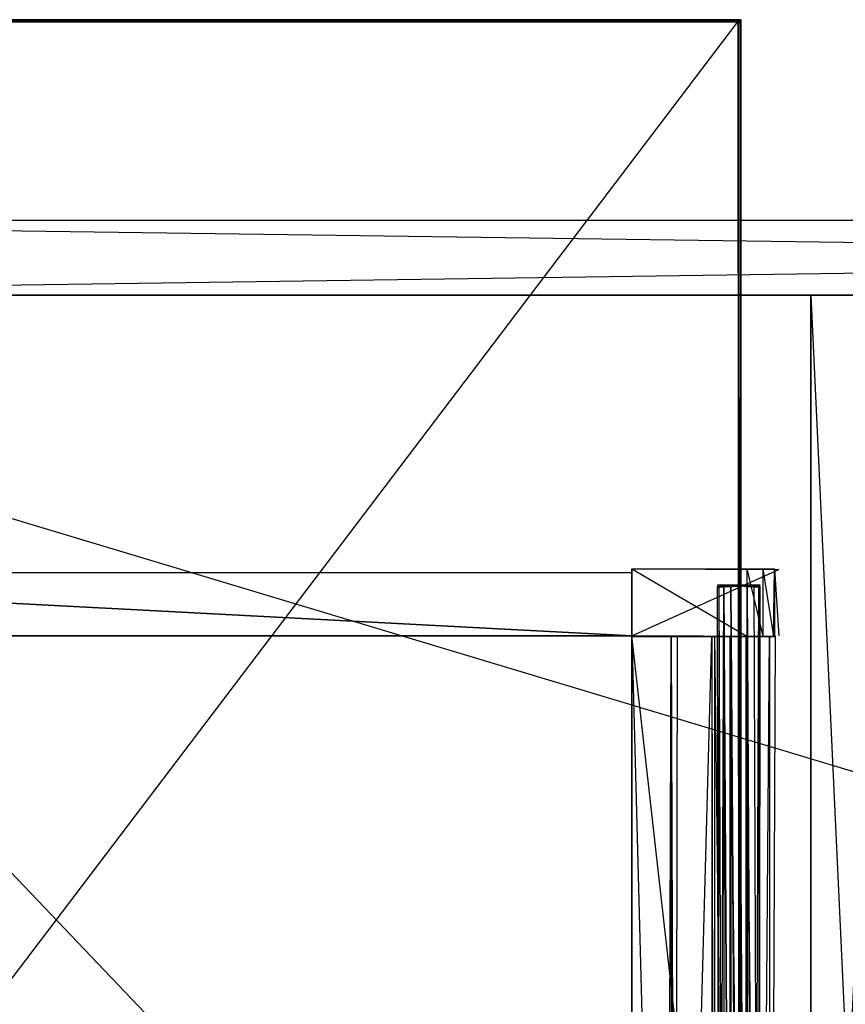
# Model space of a CAD drawing. Extents: x 0 to 1.4, y -0.5 to 0.
# Tile 10 of 32: x 0.21 to 0.42, y -0.25 to 0. Entities that reach past the tile are written whole.
import ezdxf

# ---------------------------------------------------------------- set-up
doc = ezdxf.new("R2010")
doc.units = 0
for name, color, linetype in [('L0_DRAWERBOX_LEGATO_REL_7_X_139', 7, 'CONTINUOUS'), ('L27_PLATTE_LEGATO_0_N_B21800___', 7, 'CONTINUOUS'), ('L29_KORPUS_LEGATO_MS_X_190__Y_4', 7, 'CONTINUOUS'), ('L2_DRAWERBOX_LEGATO_REL_5_X_365', 7, 'CONTINUOUS'), ('L31_KORPUS_LEGATO_BO_X_13620__Y', 7, 'CONTINUOUS'), ('L32_KORPUS_LEGATO_RWT_X_13620__', 7, 'CONTINUOUS'), ('L4_DRAWERBOX_LEGATO_REL_3_X_304', 7, 'CONTINUOUS'), ('L5_DRAWERBOX_LEGATO_REL_2_X_304', 7, 'CONTINUOUS'), ('L7_DRAWERBOX_LEGATO_REL_0_X_373', 7, 'CONTINUOUS')]:
    doc.layers.add(name, color=color, linetype=linetype)

msp = doc.modelspace()

# ---------------------------------------------------------------- linework, layer by layer
at = {"layer": 'L0_DRAWERBOX_LEGATO_REL_7_X_139', "color": 8}
for points, invisible_edges in [([(0.386831, -0.143593, 0.1666), (0.387243, -0.143967, 0.164526), (0.386831, -0.143967, 0.1666), (0.386831, -0.143593, 0.1666)], 13), ([(0.387243, -0.143967, 0.164526), (0.386831, -0.143593, 0.1666), (0.387243, -0.143593, 0.164526), (0.387243, -0.143967, 0.164526)], 14), ([(0.387243, -0.143593, 0.168674), (0.386831, -0.143967, 0.1666), (0.387243, -0.143967, 0.168674), (0.387243, -0.143593, 0.168674)], 13), ([(0.386831, -0.143967, 0.1666), (0.387243, -0.143593, 0.168674), (0.386831, -0.143593, 0.1666), (0.386831, -0.143967, 0.1666)], 14), ([(0.387243, -0.143593, 0.168674), (0.388013, -0.143593, 0.1666), (0.386831, -0.143593, 0.1666), (0.387243, -0.143593, 0.168674)], 13), ([(0.386831, -0.143593, 0.1666), (0.388335, -0.143593, 0.164979), (0.387243, -0.143593, 0.164526), (0.386831, -0.143593, 0.1666)], 13), ([(0.388335, -0.143593, 0.164979), (0.386831, -0.143593, 0.1666), (0.388013, -0.143593, 0.1666), (0.388335, -0.143593, 0.164979)], 14), ([(0.386831, -0.143967, 0.1666), (0.387243, -0.453929, 0.164526), (0.386831, -0.453929, 0.1666), (0.386831, -0.143967, 0.1666)], 13), ([(0.387243, -0.453929, 0.164526), (0.386831, -0.143967, 0.1666), (0.387243, -0.143967, 0.164526), (0.387243, -0.453929, 0.164526)], 14), ([(0.387243, -0.143967, 0.168674), (0.386831, -0.453929, 0.1666), (0.387243, -0.453929, 0.168674), (0.387243, -0.143967, 0.168674)], 13), ([(0.386831, -0.453929, 0.1666), (0.387243, -0.143967, 0.168674), (0.386831, -0.143967, 0.1666), (0.386831, -0.453929, 0.1666)], 14), ([(0.387243, -0.143593, 0.164526), (0.388418, -0.143967, 0.162768), (0.387243, -0.143967, 0.164526), (0.387243, -0.143593, 0.164526)], 13), ([(0.388418, -0.143967, 0.162768), (0.387243, -0.143593, 0.164526), (0.388418, -0.143593, 0.162768), (0.388418, -0.143967, 0.162768)], 14), ([(0.388418, -0.143593, 0.170432), (0.387243, -0.143967, 0.168674), (0.388418, -0.143967, 0.170432), (0.388418, -0.143593, 0.170432)], 13), ([(0.387243, -0.143967, 0.168674), (0.388418, -0.143593, 0.170432), (0.387243, -0.143593, 0.168674), (0.387243, -0.143967, 0.168674)], 14), ([(0.387243, -0.143593, 0.168674), (0.389254, -0.143593, 0.169596), (0.388335, -0.143593, 0.168221), (0.387243, -0.143593, 0.168674)], 13), ([(0.389254, -0.143593, 0.169596), (0.387243, -0.143593, 0.168674), (0.388418, -0.143593, 0.170432), (0.389254, -0.143593, 0.169596)], 14), ([(0.388013, -0.143593, 0.1666), (0.387243, -0.143593, 0.168674), (0.388335, -0.143593, 0.168221), (0.388013, -0.143593, 0.1666)], 14), ([(0.387243, -0.143593, 0.164526), (0.389254, -0.143593, 0.163604), (0.388418, -0.143593, 0.162768), (0.387243, -0.143593, 0.164526)], 13), ([(0.389254, -0.143593, 0.163604), (0.387243, -0.143593, 0.164526), (0.388335, -0.143593, 0.164979), (0.389254, -0.143593, 0.163604)], 14), ([(0.387243, -0.143967, 0.164526), (0.388418, -0.453929, 0.162768), (0.387243, -0.453929, 0.164526), (0.387243, -0.143967, 0.164526)], 13), ([(0.388418, -0.453929, 0.162768), (0.387243, -0.143967, 0.164526), (0.388418, -0.143967, 0.162768), (0.388418, -0.453929, 0.162768)], 14), ([(0.388418, -0.143967, 0.170432), (0.387243, -0.453929, 0.168674), (0.388418, -0.453929, 0.170432), (0.388418, -0.143967, 0.170432)], 13), ([(0.387243, -0.453929, 0.168674), (0.388418, -0.143967, 0.170432), (0.387243, -0.143967, 0.168674), (0.387243, -0.453929, 0.168674)], 14), ([(0.396164, -0.143593, 0.164979), (0.388335, -0.143593, 0.164979), (0.388013, -0.143593, 0.1666), (0.396164, -0.143593, 0.164979)], 10), ([(0.396164, -0.143593, 0.164979), (0.388013, -0.143593, 0.1666), (0.396487, -0.143593, 0.1666), (0.396164, -0.143593, 0.164979)], 13), ([(0.396487, -0.143593, 0.1666), (0.388013, -0.143593, 0.1666), (0.396164, -0.143593, 0.168221), (0.396487, -0.143593, 0.1666)], 10), ([(0.396164, -0.143593, 0.168221), (0.388013, -0.143593, 0.1666), (0.388335, -0.143593, 0.168221), (0.396164, -0.143593, 0.168221)], 13), ([(0.396164, -0.143593, 0.164979), (0.389254, -0.143593, 0.163604), (0.388335, -0.143593, 0.164979), (0.396164, -0.143593, 0.164979)], 13), ([(0.396164, -0.143593, 0.168221), (0.388335, -0.143593, 0.168221), (0.395246, -0.143593, 0.169596), (0.396164, -0.143593, 0.168221)], 14), ([(0.395246, -0.143593, 0.169596), (0.388335, -0.143593, 0.168221), (0.389254, -0.143593, 0.169596), (0.395246, -0.143593, 0.169596)], 15), ([(0.388418, -0.143593, 0.162768), (0.390176, -0.143967, 0.161593), (0.388418, -0.143967, 0.162768), (0.388418, -0.143593, 0.162768)], 13), ([(0.390176, -0.143967, 0.161593), (0.388418, -0.143593, 0.162768), (0.390176, -0.143593, 0.161593), (0.390176, -0.143967, 0.161593)], 14), ([(0.388418, -0.143593, 0.170432), (0.390628, -0.143593, 0.170514), (0.389254, -0.143593, 0.169596), (0.388418, -0.143593, 0.170432)], 13), ([(0.390628, -0.143593, 0.170514), (0.388418, -0.143593, 0.170432), (0.390176, -0.143593, 0.171607), (0.390628, -0.143593, 0.170514)], 14), ([(0.388418, -0.143593, 0.162768), (0.390628, -0.143593, 0.162686), (0.390176, -0.143593, 0.161593), (0.388418, -0.143593, 0.162768)], 13), ([(0.390628, -0.143593, 0.162686), (0.388418, -0.143593, 0.162768), (0.389254, -0.143593, 0.163604), (0.390628, -0.143593, 0.162686)], 14), ([(0.390176, -0.143967, 0.171607), (0.388418, -0.143593, 0.170432), (0.388418, -0.143967, 0.170432), (0.390176, -0.143967, 0.171607)], 13), ([(0.388418, -0.143593, 0.170432), (0.390176, -0.143967, 0.171607), (0.390176, -0.143593, 0.171607), (0.388418, -0.143593, 0.170432)], 14), ([(0.388418, -0.143967, 0.162768), (0.390176, -0.453929, 0.161593), (0.388418, -0.453929, 0.162768), (0.388418, -0.143967, 0.162768)], 13), ([(0.390176, -0.453929, 0.161593), (0.388418, -0.143967, 0.162768), (0.390176, -0.143967, 0.161593), (0.390176, -0.453929, 0.161593)], 14), ([(0.390176, -0.453929, 0.171607), (0.388418, -0.143967, 0.170432), (0.388418, -0.453929, 0.170432), (0.390176, -0.453929, 0.171607)], 13), ([(0.388418, -0.143967, 0.170432), (0.390176, -0.453929, 0.171607), (0.390176, -0.143967, 0.171607), (0.388418, -0.143967, 0.170432)], 14), ([(0.395246, -0.143593, 0.163604), (0.390628, -0.143593, 0.162686), (0.389254, -0.143593, 0.163604), (0.395246, -0.143593, 0.163604)], 13), ([(0.395246, -0.143593, 0.163604), (0.389254, -0.143593, 0.163604), (0.396164, -0.143593, 0.164979), (0.395246, -0.143593, 0.163604)], 10), ([(0.395246, -0.143593, 0.169596), (0.389254, -0.143593, 0.169596), (0.393871, -0.143593, 0.170514), (0.395246, -0.143593, 0.169596)], 15), ([(0.393871, -0.143593, 0.170514), (0.389254, -0.143593, 0.169596), (0.390628, -0.143593, 0.170514), (0.393871, -0.143593, 0.170514)], 14), ([(0.39225, -0.143593, 0.161181), (0.390176, -0.143967, 0.161593), (0.390176, -0.143593, 0.161593), (0.39225, -0.143593, 0.161181)], 13), ([(0.390176, -0.143967, 0.161593), (0.39225, -0.143593, 0.161181), (0.39225, -0.143967, 0.161181), (0.390176, -0.143967, 0.161593)], 14), ([(0.39225, -0.143967, 0.172019), (0.390176, -0.143593, 0.171607), (0.390176, -0.143967, 0.171607), (0.39225, -0.143967, 0.172019)], 13), ([(0.390176, -0.143593, 0.171607), (0.39225, -0.143967, 0.172019), (0.39225, -0.143593, 0.172019), (0.390176, -0.143593, 0.171607)], 14), ([(0.390176, -0.143593, 0.171607), (0.39225, -0.143593, 0.170837), (0.390628, -0.143593, 0.170514), (0.390176, -0.143593, 0.171607)], 13), ([(0.39225, -0.143593, 0.170837), (0.390176, -0.143593, 0.171607), (0.39225, -0.143593, 0.172019), (0.39225, -0.143593, 0.170837)], 14), ([(0.390176, -0.143593, 0.161593), (0.39225, -0.143593, 0.162363), (0.39225, -0.143593, 0.161181), (0.390176, -0.143593, 0.161593)], 13), ([(0.39225, -0.143593, 0.162363), (0.390176, -0.143593, 0.161593), (0.390628, -0.143593, 0.162686), (0.39225, -0.143593, 0.162363)], 14), ([(0.390176, -0.143967, 0.161593), (0.39225, -0.453929, 0.161181), (0.390176, -0.453929, 0.161593), (0.390176, -0.143967, 0.161593)], 13), ([(0.39225, -0.453929, 0.161181), (0.390176, -0.143967, 0.161593), (0.39225, -0.143967, 0.161181), (0.39225, -0.453929, 0.161181)], 14), ([(0.39225, -0.453929, 0.172019), (0.390176, -0.143967, 0.171607), (0.390176, -0.453929, 0.171607), (0.39225, -0.453929, 0.172019)], 13), ([(0.390176, -0.143967, 0.171607), (0.39225, -0.453929, 0.172019), (0.39225, -0.143967, 0.172019), (0.390176, -0.143967, 0.171607)], 14), ([(0.390628, -0.143593, 0.162686), (0.393871, -0.143593, 0.162686), (0.39225, -0.143593, 0.162363), (0.390628, -0.143593, 0.162686)], 13), ([(0.393871, -0.143593, 0.162686), (0.390628, -0.143593, 0.162686), (0.395246, -0.143593, 0.163604), (0.393871, -0.143593, 0.162686)], 10), ([(0.393871, -0.143593, 0.170514), (0.390628, -0.143593, 0.170514), (0.39225, -0.143593, 0.170837), (0.393871, -0.143593, 0.170514)], 13), ([(0.394324, -0.143967, 0.171607), (0.39225, -0.143593, 0.172019), (0.39225, -0.143967, 0.172019), (0.394324, -0.143967, 0.171607)], 13), ([(0.39225, -0.143593, 0.172019), (0.394324, -0.143967, 0.171607), (0.394324, -0.143593, 0.171607), (0.39225, -0.143593, 0.172019)], 14), ([(0.394324, -0.143593, 0.161593), (0.39225, -0.143967, 0.161181), (0.39225, -0.143593, 0.161181), (0.394324, -0.143593, 0.161593)], 13), ([(0.39225, -0.143967, 0.161181), (0.394324, -0.143593, 0.161593), (0.394324, -0.143967, 0.161593), (0.39225, -0.143967, 0.161181)], 14), ([(0.39225, -0.143593, 0.162363), (0.394324, -0.143593, 0.161593), (0.39225, -0.143593, 0.161181), (0.39225, -0.143593, 0.162363)], 13), ([(0.394324, -0.143593, 0.161593), (0.39225, -0.143593, 0.162363), (0.393871, -0.143593, 0.162686), (0.394324, -0.143593, 0.161593)], 14), ([(0.39225, -0.143593, 0.170837), (0.394324, -0.143593, 0.171607), (0.393871, -0.143593, 0.170514), (0.39225, -0.143593, 0.170837)], 13), ([(0.394324, -0.143593, 0.171607), (0.39225, -0.143593, 0.170837), (0.39225, -0.143593, 0.172019), (0.394324, -0.143593, 0.171607)], 14), ([(0.394324, -0.453929, 0.171607), (0.39225, -0.143967, 0.172019), (0.39225, -0.453929, 0.172019), (0.394324, -0.453929, 0.171607)], 13), ([(0.39225, -0.143967, 0.172019), (0.394324, -0.453929, 0.171607), (0.394324, -0.143967, 0.171607), (0.39225, -0.143967, 0.172019)], 14), ([(0.39225, -0.143967, 0.161181), (0.394324, -0.453929, 0.161593), (0.39225, -0.453929, 0.161181), (0.39225, -0.143967, 0.161181)], 13), ([(0.394324, -0.453929, 0.161593), (0.39225, -0.143967, 0.161181), (0.394324, -0.143967, 0.161593), (0.394324, -0.453929, 0.161593)], 14), ([(0.393871, -0.143593, 0.162686), (0.396082, -0.143593, 0.162768), (0.394324, -0.143593, 0.161593), (0.393871, -0.143593, 0.162686)], 13), ([(0.396082, -0.143593, 0.162768), (0.393871, -0.143593, 0.162686), (0.395246, -0.143593, 0.163604), (0.396082, -0.143593, 0.162768)], 14), ([(0.393871, -0.143593, 0.170514), (0.396082, -0.143593, 0.170432), (0.395246, -0.143593, 0.169596), (0.393871, -0.143593, 0.170514)], 13), ([(0.396082, -0.143593, 0.170432), (0.393871, -0.143593, 0.170514), (0.394324, -0.143593, 0.171607), (0.396082, -0.143593, 0.170432)], 14), ([(0.396082, -0.143967, 0.170432), (0.394324, -0.143593, 0.171607), (0.394324, -0.143967, 0.171607), (0.396082, -0.143967, 0.170432)], 13), ([(0.394324, -0.143593, 0.171607), (0.396082, -0.143967, 0.170432), (0.396082, -0.143593, 0.170432), (0.394324, -0.143593, 0.171607)], 14), ([(0.394324, -0.143593, 0.161593), (0.396082, -0.143967, 0.162768), (0.394324, -0.143967, 0.161593), (0.394324, -0.143593, 0.161593)], 13), ([(0.396082, -0.143967, 0.162768), (0.394324, -0.143593, 0.161593), (0.396082, -0.143593, 0.162768), (0.396082, -0.143967, 0.162768)], 14), ([(0.396082, -0.453929, 0.170432), (0.394324, -0.143967, 0.171607), (0.394324, -0.453929, 0.171607), (0.396082, -0.453929, 0.170432)], 13), ([(0.394324, -0.143967, 0.171607), (0.396082, -0.453929, 0.170432), (0.396082, -0.143967, 0.170432), (0.394324, -0.143967, 0.171607)], 14), ([(0.394324, -0.143967, 0.161593), (0.396082, -0.453929, 0.162768), (0.394324, -0.453929, 0.161593), (0.394324, -0.143967, 0.161593)], 13), ([(0.396082, -0.453929, 0.162768), (0.394324, -0.143967, 0.161593), (0.396082, -0.143967, 0.162768), (0.396082, -0.453929, 0.162768)], 14), ([(0.395246, -0.143593, 0.163604), (0.397257, -0.143593, 0.164526), (0.396082, -0.143593, 0.162768), (0.395246, -0.143593, 0.163604)], 13), ([(0.397257, -0.143593, 0.164526), (0.395246, -0.143593, 0.163604), (0.396164, -0.143593, 0.164979), (0.397257, -0.143593, 0.164526)], 14), ([(0.395246, -0.143593, 0.169596), (0.397257, -0.143593, 0.168674), (0.396164, -0.143593, 0.168221), (0.395246, -0.143593, 0.169596)], 13), ([(0.397257, -0.143593, 0.168674), (0.395246, -0.143593, 0.169596), (0.396082, -0.143593, 0.170432), (0.397257, -0.143593, 0.168674)], 14), ([(0.397257, -0.143593, 0.168674), (0.396082, -0.143967, 0.170432), (0.397257, -0.143967, 0.168674), (0.397257, -0.143593, 0.168674)], 13), ([(0.396082, -0.143967, 0.170432), (0.397257, -0.143593, 0.168674), (0.396082, -0.143593, 0.170432), (0.396082, -0.143967, 0.170432)], 14), ([(0.396082, -0.143593, 0.162768), (0.397257, -0.143967, 0.164526), (0.396082, -0.143967, 0.162768), (0.396082, -0.143593, 0.162768)], 13), ([(0.397257, -0.143967, 0.164526), (0.396082, -0.143593, 0.162768), (0.397257, -0.143593, 0.164526), (0.397257, -0.143967, 0.164526)], 14), ([(0.397257, -0.143967, 0.168674), (0.396082, -0.453929, 0.170432), (0.397257, -0.453929, 0.168674), (0.397257, -0.143967, 0.168674)], 13), ([(0.396082, -0.453929, 0.170432), (0.397257, -0.143967, 0.168674), (0.396082, -0.143967, 0.170432), (0.396082, -0.453929, 0.170432)], 14), ([(0.396082, -0.143967, 0.162768), (0.397257, -0.453929, 0.164526), (0.396082, -0.453929, 0.162768), (0.396082, -0.143967, 0.162768)], 13), ([(0.397257, -0.453929, 0.164526), (0.396082, -0.143967, 0.162768), (0.397257, -0.143967, 0.164526), (0.397257, -0.453929, 0.164526)], 14), ([(0.396164, -0.143593, 0.164979), (0.397669, -0.143593, 0.1666), (0.397257, -0.143593, 0.164526), (0.396164, -0.143593, 0.164979)], 13), ([(0.397669, -0.143593, 0.1666), (0.396164, -0.143593, 0.164979), (0.396487, -0.143593, 0.1666), (0.397669, -0.143593, 0.1666)], 14), ([(0.396164, -0.143593, 0.168221), (0.397669, -0.143593, 0.1666), (0.396487, -0.143593, 0.1666), (0.396164, -0.143593, 0.168221)], 13), ([(0.397669, -0.143593, 0.1666), (0.396164, -0.143593, 0.168221), (0.397257, -0.143593, 0.168674), (0.397669, -0.143593, 0.1666)], 14), ([(0.397669, -0.143593, 0.1666), (0.397257, -0.143967, 0.168674), (0.397669, -0.143967, 0.1666), (0.397669, -0.143593, 0.1666)], 13), ([(0.397257, -0.143967, 0.168674), (0.397669, -0.143593, 0.1666), (0.397257, -0.143593, 0.168674), (0.397257, -0.143967, 0.168674)], 14), ([(0.397257, -0.143593, 0.164526), (0.397669, -0.143967, 0.1666), (0.397257, -0.143967, 0.164526), (0.397257, -0.143593, 0.164526)], 13), ([(0.397669, -0.143967, 0.1666), (0.397257, -0.143593, 0.164526), (0.397669, -0.143593, 0.1666), (0.397669, -0.143967, 0.1666)], 14), ([(0.397669, -0.143967, 0.1666), (0.397257, -0.453929, 0.168674), (0.397669, -0.453929, 0.1666), (0.397669, -0.143967, 0.1666)], 13), ([(0.397257, -0.453929, 0.168674), (0.397669, -0.143967, 0.1666), (0.397257, -0.143967, 0.168674), (0.397257, -0.453929, 0.168674)], 14), ([(0.397257, -0.143967, 0.164526), (0.397669, -0.453929, 0.1666), (0.397257, -0.453929, 0.164526), (0.397257, -0.143967, 0.164526)], 13), ([(0.397669, -0.453929, 0.1666), (0.397257, -0.143967, 0.164526), (0.397669, -0.143967, 0.1666), (0.397669, -0.453929, 0.1666)], 14)]:
    msp.add_3dface(points, dxfattribs=dict(at, invisible_edges=invisible_edges))
at = {"layer": 'L27_PLATTE_LEGATO_0_N_B21800___', "color": 8}
for points, invisible_edges in [([(0.000838, -0.000011, 0.379321), (0.39234, 0, 0.373596), (0.000838, -0.000011, 0.373593), (0.000838, -0.000011, 0.379321)], 13), ([(0.39234, 0, 0.373596), (0.000838, -0.000011, 0.379321), (0.39234, 0, 0.379375), (0.39234, 0, 0.373596)], 14), ([(0.000838, -0.000011, 0.373233), (0.39234, 0, 0.373077), (0.001072, -0.000011, 0.373077), (0.000838, -0.000011, 0.373233)], 13), ([(0.39234, 0, 0.373077), (0.000838, -0.000011, 0.373233), (0.39234, 0, 0.373233), (0.39234, 0, 0.373077)], 14), ([(0.000838, -0.000011, 0.373593), (0.39234, 0, 0.373233), (0.000838, -0.000011, 0.373233), (0.000838, -0.000011, 0.373593)], 13), ([(0.39234, 0, 0.373233), (0.000838, -0.000011, 0.373593), (0.39234, 0, 0.373596), (0.39234, 0, 0.373233)], 14), ([(0.001336, -0.000011, 0.38), (0.39234, 0, 0.379556), (0.000838, -0.000011, 0.3795), (0.001336, -0.000011, 0.38)], 13), ([(0.000838, -0.000011, 0.3795), (0.39234, 0, 0.379375), (0.000838, -0.000011, 0.379321), (0.000838, -0.000011, 0.3795)], 13), ([(0.39234, 0, 0.379375), (0.000838, -0.000011, 0.3795), (0.39234, 0, 0.379556), (0.39234, 0, 0.379375)], 14), ([(0.001072, -0.000011, 0.373077), (0.392404, 0, 0.340552), (0.049913, -0.000011, 0.340552), (0.001072, -0.000011, 0.373077)], 13), ([(0.392404, 0, 0.340552), (0.001072, -0.000011, 0.373077), (0.39234, 0, 0.373077), (0.392404, 0, 0.340552)], 14), ([(0.001336, -0.000011, 0.38), (0.39234, -0.00041, 0.38), (0.39234, 0, 0.38), (0.001336, -0.000011, 0.38)], 14), ([(0.39234, 0, 0.379556), (0.001336, -0.000011, 0.38), (0.39234, 0, 0.38), (0.39234, 0, 0.379556)], 14), ([(0.049913, -0.000011, 0.340552), (0.392405, 0, 0.340205), (0.050434, -0.000011, 0.340205), (0.049913, -0.000011, 0.340552)], 13), ([(0.392405, 0, 0.340205), (0.049913, -0.000011, 0.340552), (0.392404, 0, 0.340552), (0.392405, 0, 0.340205)], 14), ([(0.392405, 0, 0.340205), (0.050434, -0.000526, 0.340205), (0.050434, -0.000011, 0.340205), (0.392405, 0, 0.340205)], 13), ([(0.050434, -0.000526, 0.340205), (0.392405, 0, 0.340205), (0.391947, -0.000515, 0.340205), (0.050434, -0.000526, 0.340205)], 14), ([(0.392405, 0, 0.340205), (0.392207, -0.000515, 0.340205), (0.391947, -0.000515, 0.340205), (0.392405, 0, 0.340205)], 13), ([(0.392207, -0.000515, 0.340205), (0.392405, 0, 0.340205), (0.392723, 0, 0.340205), (0.392207, -0.000515, 0.340205)], 14), ([(0.392723, 0, 0.340205), (0.392207, -0.000911, 0.340205), (0.392207, -0.000515, 0.340205), (0.392723, 0, 0.340205)], 13), ([(0.392207, -0.000911, 0.340205), (0.392723, 0, 0.340205), (0.392723, -0.000257, 0.340205), (0.392207, -0.000911, 0.340205)], 14), ([(0.39234, 0, 0.379556), (0.392723, 0, 0.379375), (0.39234, 0, 0.379375), (0.39234, 0, 0.379556)], 13), ([(0.392723, 0, 0.379375), (0.39234, 0, 0.379556), (0.392723, 0, 0.379556), (0.392723, 0, 0.379375)], 14), ([(0.39234, 0, 0.38), (0.392723, 0, 0.379556), (0.39234, 0, 0.379556), (0.39234, 0, 0.38)], 13), ([(0.392723, 0, 0.379556), (0.39234, 0, 0.38), (0.392723, 0, 0.38), (0.392723, 0, 0.379556)], 14), ([(0.392723, -0.00041, 0.38), (0.39234, 0, 0.38), (0.39234, -0.00041, 0.38), (0.392723, -0.00041, 0.38)], 13), ([(0.39234, 0, 0.38), (0.392723, -0.00041, 0.38), (0.392723, 0, 0.38), (0.39234, 0, 0.38)], 14), ([(0.39234, 0, 0.373596), (0.392723, 0, 0.373233), (0.39234, 0, 0.373233), (0.39234, 0, 0.373596)], 13), ([(0.392723, 0, 0.373233), (0.39234, 0, 0.373596), (0.392723, 0, 0.373596), (0.392723, 0, 0.373233)], 14), ([(0.39234, 0, 0.373233), (0.392723, 0, 0.373077), (0.39234, 0, 0.373077), (0.39234, 0, 0.373233)], 13), ([(0.392723, 0, 0.373077), (0.39234, 0, 0.373233), (0.392723, 0, 0.373233), (0.392723, 0, 0.373077)], 14), ([(0.39234, 0, 0.379375), (0.392723, 0, 0.373596), (0.39234, 0, 0.373596), (0.39234, 0, 0.379375)], 13), ([(0.392723, 0, 0.373596), (0.39234, 0, 0.379375), (0.392723, 0, 0.379375), (0.392723, 0, 0.373596)], 14), ([(0.39234, 0, 0.373077), (0.392723, 0, 0.340552), (0.392404, 0, 0.340552), (0.39234, 0, 0.373077)], 13), ([(0.392723, 0, 0.340552), (0.39234, 0, 0.373077), (0.392723, 0, 0.373077), (0.392723, 0, 0.340552)], 14), ([(0.392404, 0, 0.340552), (0.392723, 0, 0.340205), (0.392405, 0, 0.340205), (0.392404, 0, 0.340552)], 13), ([(0.392723, 0, 0.340205), (0.392404, 0, 0.340552), (0.392723, 0, 0.340552), (0.392723, 0, 0.340205)], 14), ([(0.392723, -0.000343, 0.379375), (0.392723, 0, 0.379556), (0.392723, -0.000344, 0.379555), (0.392723, -0.000343, 0.379375)], 13), ([(0.392723, 0, 0.379556), (0.392723, -0.000343, 0.379375), (0.392723, 0, 0.379375), (0.392723, 0, 0.379556)], 14), ([(0.392723, -0.000344, 0.379555), (0.392723, 0, 0.38), (0.392723, -0.00041, 0.38), (0.392723, -0.000344, 0.379555)], 13), ([(0.392723, 0, 0.38), (0.392723, -0.000344, 0.379555), (0.392723, 0, 0.379556), (0.392723, 0, 0.38)], 14), ([(0.392723, -0.000335, 0.373091), (0.392723, 0, 0.373233), (0.392723, -0.000335, 0.373247), (0.392723, -0.000335, 0.373091)], 13), ([(0.392723, 0, 0.373233), (0.392723, -0.000335, 0.373091), (0.392723, 0, 0.373077), (0.392723, 0, 0.373233)], 14), ([(0.392723, -0.000335, 0.373247), (0.392723, 0, 0.373596), (0.392723, -0.000336, 0.373609), (0.392723, -0.000335, 0.373247)], 13), ([(0.392723, 0, 0.373596), (0.392723, -0.000335, 0.373247), (0.392723, 0, 0.373233), (0.392723, 0, 0.373596)], 14), ([(0.392723, -0.000258, 0.340552), (0.392723, 0, 0.373077), (0.392723, -0.000335, 0.373091), (0.392723, -0.000258, 0.340552)], 13), ([(0.392723, 0, 0.373077), (0.392723, -0.000258, 0.340552), (0.392723, 0, 0.340552), (0.392723, 0, 0.373077)], 14), ([(0.392723, -0.000336, 0.373609), (0.392723, 0, 0.379375), (0.392723, -0.000343, 0.379375), (0.392723, -0.000336, 0.373609)], 13), ([(0.392723, 0, 0.379375), (0.392723, -0.000336, 0.373609), (0.392723, 0, 0.373596), (0.392723, 0, 0.379375)], 14), ([(0.392723, -0.000257, 0.340205), (0.392723, 0, 0.340552), (0.392723, -0.000258, 0.340552), (0.392723, -0.000257, 0.340205)], 13), ([(0.392723, 0, 0.340552), (0.392723, -0.000257, 0.340205), (0.392723, 0, 0.340205), (0.392723, 0, 0.340552)], 14), ([(0.001336, -0.000641, 0.38), (0.000906, -0.499322, 0.38), (0.392723, -0.499312, 0.38), (0.001336, -0.000641, 0.38)], 10), ([(0.39234, -0.00041, 0.38), (0.001336, -0.000011, 0.38), (0.001336, -0.000452, 0.38), (0.39234, -0.00041, 0.38)], 13), ([(0.001336, -0.000641, 0.38), (0.39234, -0.00041, 0.38), (0.001336, -0.000452, 0.38), (0.001336, -0.000641, 0.38)], 13), ([(0.39234, -0.00041, 0.38), (0.001336, -0.000641, 0.38), (0.39234, -0.000599, 0.38), (0.39234, -0.00041, 0.38)], 14), ([(0.001336, -0.000641, 0.38), (0.392534, -0.410479, 0.38), (0.39234, -0.000599, 0.38), (0.001336, -0.000641, 0.38)], 10), ([(0.001336, -0.000641, 0.38), (0.392723, -0.499312, 0.38), (0.392534, -0.410479, 0.38), (0.001336, -0.000641, 0.38)], 13), ([(0.050605, -0.45043, 0.340205), (0.050434, -0.000526, 0.340205), (0.391947, -0.000515, 0.340205), (0.050605, -0.45043, 0.340205)], 13), ([(0.050605, -0.45043, 0.340205), (0.391947, -0.000515, 0.340205), (0.051048, -0.45043, 0.340205), (0.050605, -0.45043, 0.340205)], 10), ([(0.051048, -0.45043, 0.340205), (0.391947, -0.000515, 0.340205), (0.392207, -0.395145, 0.340205), (0.051048, -0.45043, 0.340205)], 13), ([(0.392207, -0.395145, 0.340205), (0.391947, -0.000515, 0.340205), (0.392207, -0.000515, 0.340205), (0.392207, -0.395145, 0.340205)], 15), ([(0.392723, -0.000257, 0.340205), (0.392207, -0.394056, 0.340205), (0.392207, -0.000911, 0.340205), (0.392723, -0.000257, 0.340205)], 13), ([(0.392207, -0.394056, 0.340205), (0.392723, -0.000257, 0.340205), (0.392723, -0.394051, 0.340205), (0.392207, -0.394056, 0.340205)], 14), ([(0.392207, -0.395145, 0.340205), (0.392207, -0.000515, 0.340205), (0.392207, -0.000911, 0.340205), (0.392207, -0.395145, 0.340205)], 15), ([(0.392207, -0.395145, 0.340205), (0.392207, -0.000911, 0.340205), (0.392207, -0.394056, 0.340205), (0.392207, -0.395145, 0.340205)], 15), ([(0.39234, -0.000599, 0.38), (0.392723, -0.00041, 0.38), (0.39234, -0.00041, 0.38), (0.39234, -0.000599, 0.38)], 13), ([(0.392723, -0.00041, 0.38), (0.39234, -0.000599, 0.38), (0.392534, -0.000599, 0.38), (0.392723, -0.00041, 0.38)], 14), ([(0.392534, -0.410479, 0.38), (0.392534, -0.000599, 0.38), (0.39234, -0.000599, 0.38), (0.392534, -0.410479, 0.38)], 15), ([(0.392534, -0.000599, 0.38), (0.392723, -0.409594, 0.38), (0.392723, -0.00041, 0.38), (0.392534, -0.000599, 0.38)], 14), ([(0.392534, -0.000599, 0.38), (0.392534, -0.410479, 0.38), (0.392534, -0.409596, 0.38), (0.392534, -0.000599, 0.38)], 15), ([(0.392723, -0.409594, 0.38), (0.392534, -0.000599, 0.38), (0.392534, -0.409596, 0.38), (0.392723, -0.409594, 0.38)], 13), ([(0.392723, -0.000258, 0.340552), (0.392723, -0.394051, 0.340205), (0.392723, -0.000257, 0.340205), (0.392723, -0.000258, 0.340552)], 14), ([(0.392723, -0.394051, 0.340205), (0.392723, -0.000258, 0.340552), (0.392723, -0.394196, 0.340578), (0.392723, -0.394051, 0.340205)], 13), ([(0.392723, -0.000335, 0.373091), (0.392723, -0.394196, 0.340578), (0.392723, -0.000258, 0.340552), (0.392723, -0.000335, 0.373091)], 14), ([(0.392723, -0.394196, 0.340578), (0.392723, -0.000335, 0.373091), (0.392723, -0.407856, 0.375533), (0.392723, -0.394196, 0.340578)], 13), ([(0.392723, -0.000336, 0.373609), (0.392723, -0.407922, 0.375701), (0.392723, -0.000335, 0.373247), (0.392723, -0.000336, 0.373609)], 14), ([(0.392723, -0.407856, 0.375533), (0.392723, -0.000335, 0.373247), (0.392723, -0.407922, 0.375701), (0.392723, -0.407856, 0.375533)], 13), ([(0.392723, -0.000335, 0.373247), (0.392723, -0.407856, 0.375533), (0.392723, -0.000335, 0.373091), (0.392723, -0.000335, 0.373247)], 14), ([(0.392723, -0.000343, 0.379375), (0.392723, -0.408005, 0.375915), (0.392723, -0.000336, 0.373609), (0.392723, -0.000343, 0.379375)], 14), ([(0.392723, -0.407922, 0.375701), (0.392723, -0.000336, 0.373609), (0.392723, -0.408005, 0.375915), (0.392723, -0.407922, 0.375701)], 13), ([(0.392723, -0.408005, 0.375915), (0.392723, -0.000343, 0.379375), (0.392723, -0.409331, 0.379328), (0.392723, -0.408005, 0.375915)], 13), ([(0.392723, -0.000344, 0.379555), (0.392723, -0.409331, 0.379328), (0.392723, -0.000343, 0.379375), (0.392723, -0.000344, 0.379555)], 14), ([(0.392723, -0.409331, 0.379328), (0.392723, -0.000344, 0.379555), (0.392723, -0.409372, 0.379435), (0.392723, -0.409331, 0.379328)], 13), ([(0.392723, -0.00041, 0.38), (0.392723, -0.409372, 0.379435), (0.392723, -0.000344, 0.379555), (0.392723, -0.00041, 0.38)], 14), ([(0.392723, -0.409372, 0.379435), (0.392723, -0.00041, 0.38), (0.392723, -0.409594, 0.38), (0.392723, -0.409372, 0.379435)], 13)]:
    msp.add_3dface(points, dxfattribs=dict(at, invisible_edges=invisible_edges))
at = {"layer": 'L29_KORPUS_LEGATO_MS_X_190__Y_4', "color": 8}
for points, invisible_edges in [([(0.4105, -0.069937, 0.313), (0.4105, -0.478937, 0.02), (0.4105, -0.478937, 0.313), (0.4105, -0.069937, 0.313)], 13), ([(0.4105, -0.478937, 0.02), (0.4105, -0.069937, 0.313), (0.4105, -0.069937, 0.02), (0.4105, -0.478937, 0.02)], 14), ([(0.4105, -0.069937, 0.313), (0.4295, -0.069937, 0.02), (0.4105, -0.069937, 0.02), (0.4105, -0.069937, 0.313)], 13), ([(0.4295, -0.069937, 0.02), (0.4105, -0.069937, 0.313), (0.4295, -0.069937, 0.313), (0.4295, -0.069937, 0.02)], 14), ([(0.4295, -0.069937, 0.02), (0.4105, -0.478937, 0.02), (0.4105, -0.069937, 0.02), (0.4295, -0.069937, 0.02)], 13), ([(0.4105, -0.478937, 0.02), (0.4295, -0.069937, 0.02), (0.4295, -0.478937, 0.02), (0.4105, -0.478937, 0.02)], 14), ([(0.4295, -0.478937, 0.313), (0.4105, -0.069937, 0.313), (0.4105, -0.478937, 0.313), (0.4295, -0.478937, 0.313)], 13), ([(0.4105, -0.069937, 0.313), (0.4295, -0.478937, 0.313), (0.4295, -0.069937, 0.313), (0.4105, -0.069937, 0.313)], 14)]:
    msp.add_3dface(points, dxfattribs=dict(at, invisible_edges=invisible_edges))
at = {"layer": 'L2_DRAWERBOX_LEGATO_REL_5_X_365', "color": 8}
for points, invisible_edges in [([(0.365015, -0.156442, 0.048743), (0.365015, -0.480442, 0.032), (0.365015, -0.480442, 0.048743), (0.365015, -0.156442, 0.048743)], 13), ([(0.365015, -0.480442, 0.032), (0.365015, -0.156442, 0.048743), (0.365015, -0.156442, 0.032), (0.365015, -0.480442, 0.032)], 14), ([(0.365015, -0.156442, 0.032), (0.4015, -0.480442, 0.032), (0.365015, -0.480442, 0.032), (0.365015, -0.156442, 0.032)], 13), ([(0.4015, -0.480442, 0.032), (0.365015, -0.156442, 0.032), (0.4015, -0.156442, 0.032), (0.4015, -0.480442, 0.032)], 14), ([(0.373759, -0.480442, 0.055052), (0.365015, -0.156442, 0.048743), (0.365015, -0.480442, 0.048743), (0.373759, -0.480442, 0.055052)], 13), ([(0.365015, -0.156442, 0.048743), (0.373759, -0.480442, 0.055052), (0.373759, -0.156442, 0.055052), (0.365015, -0.156442, 0.048743)], 14), ([(0.375068, -0.156442, 0.056719), (0.373759, -0.480442, 0.055052), (0.375068, -0.480442, 0.056719), (0.375068, -0.156442, 0.056719)], 13), ([(0.373759, -0.480442, 0.055052), (0.375068, -0.156442, 0.056719), (0.373759, -0.156442, 0.055052), (0.373759, -0.480442, 0.055052)], 14), ([(0.37603, -0.480442, 0.058607), (0.375068, -0.156442, 0.056719), (0.375068, -0.480442, 0.056719), (0.37603, -0.480442, 0.058607)], 13), ([(0.375068, -0.156442, 0.056719), (0.37603, -0.480442, 0.058607), (0.37603, -0.156442, 0.058607), (0.375068, -0.156442, 0.056719)], 14), ([(0.376611, -0.156442, 0.060646), (0.37603, -0.480442, 0.058607), (0.376611, -0.480442, 0.060646), (0.376611, -0.156442, 0.060646)], 13), ([(0.37603, -0.480442, 0.058607), (0.376611, -0.156442, 0.060646), (0.37603, -0.156442, 0.058607), (0.37603, -0.480442, 0.058607)], 14), ([(0.38532, -0.156442, 0.113598), (0.376611, -0.480442, 0.060646), (0.38532, -0.480442, 0.113598), (0.38532, -0.156442, 0.113598)], 13), ([(0.376611, -0.480442, 0.060646), (0.38532, -0.156442, 0.113598), (0.376611, -0.156442, 0.060646), (0.376611, -0.480442, 0.060646)], 14), ([(0.386072, -0.480442, 0.114666), (0.38532, -0.156442, 0.113598), (0.38532, -0.480442, 0.113598), (0.386072, -0.480442, 0.114666)], 13), ([(0.38532, -0.156442, 0.113598), (0.386072, -0.480442, 0.114666), (0.386072, -0.156442, 0.114666), (0.38532, -0.156442, 0.113598)], 14), ([(0.389911, -0.480442, 0.115998), (0.386072, -0.156442, 0.114666), (0.386072, -0.480442, 0.114666), (0.389911, -0.480442, 0.115998)], 13), ([(0.386072, -0.156442, 0.114666), (0.389911, -0.480442, 0.115998), (0.389911, -0.156442, 0.115998), (0.386072, -0.156442, 0.114666)], 14), ([(0.393974, -0.480442, 0.115948), (0.389911, -0.156442, 0.115998), (0.389911, -0.480442, 0.115998), (0.393974, -0.480442, 0.115948)], 13), ([(0.389911, -0.156442, 0.115998), (0.393974, -0.480442, 0.115948), (0.393974, -0.156442, 0.115948), (0.389911, -0.156442, 0.115998)], 14), ([(0.39762, -0.480442, 0.114232), (0.393974, -0.156442, 0.115948), (0.393974, -0.480442, 0.115948), (0.39762, -0.480442, 0.114232)], 13), ([(0.393974, -0.156442, 0.115948), (0.39762, -0.480442, 0.114232), (0.39762, -0.156442, 0.114232), (0.393974, -0.156442, 0.115948)], 14), ([(0.399967, -0.156442, 0.110955), (0.39762, -0.480442, 0.114232), (0.399967, -0.480442, 0.110955), (0.399967, -0.156442, 0.110955)], 13), ([(0.39762, -0.480442, 0.114232), (0.399967, -0.156442, 0.110955), (0.39762, -0.156442, 0.114232), (0.39762, -0.480442, 0.114232)], 14), ([(0.400214, -0.480442, 0.10758), (0.399967, -0.156442, 0.110955), (0.399967, -0.480442, 0.110955), (0.400214, -0.480442, 0.10758)], 13), ([(0.399967, -0.156442, 0.110955), (0.400214, -0.480442, 0.10758), (0.400214, -0.156442, 0.10758), (0.399967, -0.156442, 0.110955)], 14), ([(0.4015, -0.156442, 0.032), (0.400214, -0.480442, 0.10758), (0.4015, -0.480442, 0.032), (0.4015, -0.156442, 0.032)], 13), ([(0.400214, -0.480442, 0.10758), (0.4015, -0.156442, 0.032), (0.400214, -0.156442, 0.10758), (0.400214, -0.480442, 0.10758)], 14)]:
    msp.add_3dface(points, dxfattribs=dict(at, invisible_edges=invisible_edges))
at = {"layer": 'L31_KORPUS_LEGATO_BO_X_13620__Y', "color": 8}
for points, invisible_edges in [([(1.381, -0.479447, 0.02), (0.019, -0.069947, 0.02), (0.019, -0.479447, 0.02), (1.381, -0.479447, 0.02)], 13), ([(0.019, -0.069947, 0.02), (1.381, -0.479447, 0.02), (1.381, -0.069947, 0.02), (0.019, -0.069947, 0.02)], 14), ([(1.381, -0.069947, 0.001), (0.019, -0.479447, 0.001), (0.019, -0.069947, 0.001), (1.381, -0.069947, 0.001)], 13), ([(0.019, -0.479447, 0.001), (1.381, -0.069947, 0.001), (1.381, -0.479447, 0.001), (0.019, -0.479447, 0.001)], 14), ([(0.019, -0.069947, 0.02), (1.381, -0.069947, 0.001), (0.019, -0.069947, 0.001), (0.019, -0.069947, 0.02)], 13), ([(1.381, -0.069947, 0.001), (0.019, -0.069947, 0.02), (1.381, -0.069947, 0.02), (1.381, -0.069947, 0.001)], 14)]:
    msp.add_3dface(points, dxfattribs=dict(at, invisible_edges=invisible_edges))
at = {"layer": 'L32_KORPUS_LEGATO_RWT_X_13620__', "color": 8}
for points, invisible_edges in [([(0.019, -0.050947, 0.1605), (1.381, -0.050947, 0.0005), (0.019, -0.050947, 0.0005), (0.019, -0.050947, 0.1605)], 13), ([(1.381, -0.050947, 0.0005), (0.019, -0.050947, 0.1605), (1.381, -0.050947, 0.1605), (1.381, -0.050947, 0.0005)], 14), ([(1.381, -0.050947, 0.0005), (0.019, -0.069947, 0.0005), (0.019, -0.050947, 0.0005), (1.381, -0.050947, 0.0005)], 13), ([(0.019, -0.069947, 0.0005), (1.381, -0.050947, 0.0005), (1.381, -0.069947, 0.0005), (0.019, -0.069947, 0.0005)], 14), ([(1.381, -0.069947, 0.1605), (0.019, -0.050947, 0.1605), (0.019, -0.069947, 0.1605), (1.381, -0.069947, 0.1605)], 13), ([(0.019, -0.050947, 0.1605), (1.381, -0.069947, 0.1605), (1.381, -0.050947, 0.1605), (0.019, -0.050947, 0.1605)], 14), ([(1.381, -0.069947, 0.0005), (0.019, -0.069947, 0.1605), (0.019, -0.069947, 0.0005), (1.381, -0.069947, 0.0005)], 13), ([(0.019, -0.069947, 0.1605), (1.381, -0.069947, 0.0005), (1.381, -0.069947, 0.1605), (0.019, -0.069947, 0.1605)], 14)]:
    msp.add_3dface(points, dxfattribs=dict(at, invisible_edges=invisible_edges))
at = {"layer": 'L4_DRAWERBOX_LEGATO_REL_3_X_304', "color": 8}
for points, invisible_edges in [([(0.060485, -0.156442, 0.048), (0.365015, -0.156442, 0.032), (0.060485, -0.156442, 0.032), (0.060485, -0.156442, 0.048)], 13), ([(0.365015, -0.156442, 0.032), (0.060485, -0.156442, 0.048), (0.365015, -0.156442, 0.048), (0.365015, -0.156442, 0.032)], 14), ([(0.365015, -0.480442, 0.048), (0.060485, -0.156442, 0.048), (0.060485, -0.480442, 0.048), (0.365015, -0.480442, 0.048)], 13), ([(0.060485, -0.156442, 0.048), (0.365015, -0.480442, 0.048), (0.365015, -0.156442, 0.048), (0.060485, -0.156442, 0.048)], 14), ([(0.060485, -0.156442, 0.032), (0.365015, -0.480442, 0.032), (0.060485, -0.480442, 0.032), (0.060485, -0.156442, 0.032)], 13), ([(0.365015, -0.480442, 0.032), (0.060485, -0.156442, 0.032), (0.365015, -0.156442, 0.032), (0.365015, -0.480442, 0.032)], 14), ([(0.365015, -0.156442, 0.032), (0.365015, -0.480442, 0.048), (0.365015, -0.480442, 0.032), (0.365015, -0.156442, 0.032)], 13), ([(0.365015, -0.480442, 0.048), (0.365015, -0.156442, 0.032), (0.365015, -0.156442, 0.048), (0.365015, -0.480442, 0.048)], 14)]:
    msp.add_3dface(points, dxfattribs=dict(at, invisible_edges=invisible_edges))
at = {"layer": 'L5_DRAWERBOX_LEGATO_REL_2_X_304', "color": 8}
for points, invisible_edges in [([(0.365015, -0.156442, 0.167), (0.060485, -0.140442, 0.167), (0.060485, -0.156442, 0.167), (0.365015, -0.156442, 0.167)], 13), ([(0.060485, -0.140442, 0.167), (0.365015, -0.156442, 0.167), (0.365015, -0.140442, 0.167), (0.060485, -0.140442, 0.167)], 14), ([(0.060485, -0.140442, 0.167), (0.365015, -0.140442, 0.032), (0.060485, -0.140442, 0.032), (0.060485, -0.140442, 0.167)], 13), ([(0.365015, -0.140442, 0.032), (0.060485, -0.140442, 0.167), (0.365015, -0.140442, 0.167), (0.365015, -0.140442, 0.032)], 14), ([(0.060485, -0.140442, 0.032), (0.365015, -0.156442, 0.032), (0.060485, -0.156442, 0.032), (0.060485, -0.140442, 0.032)], 13), ([(0.365015, -0.156442, 0.032), (0.060485, -0.140442, 0.032), (0.365015, -0.140442, 0.032), (0.365015, -0.156442, 0.032)], 14), ([(0.365015, -0.140442, 0.032), (0.365015, -0.156442, 0.167), (0.365015, -0.156442, 0.032), (0.365015, -0.140442, 0.032)], 13), ([(0.365015, -0.156442, 0.167), (0.365015, -0.140442, 0.032), (0.365015, -0.140442, 0.167), (0.365015, -0.156442, 0.167)], 14), ([(0.365015, -0.156442, 0.167), (0.060485, -0.156442, 0.032), (0.365015, -0.156442, 0.032), (0.365015, -0.156442, 0.167)], 13), ([(0.060485, -0.156442, 0.032), (0.365015, -0.156442, 0.167), (0.060485, -0.156442, 0.167), (0.060485, -0.156442, 0.032)], 14)]:
    msp.add_3dface(points, dxfattribs=dict(at, invisible_edges=invisible_edges))
at = {"layer": 'L7_DRAWERBOX_LEGATO_REL_0_X_373', "color": 8}
for points, invisible_edges in [([(0.365015, -0.139455, 0.1674), (0.398333, -0.139478, 0.165411), (0.401263, -0.13941, 0.157951), (0.365015, -0.139455, 0.1674)], 14), ([(0.365015, -0.139455, 0.1674), (0.401263, -0.13941, 0.157951), (0.402358, -0.139593, 0.032007), (0.365015, -0.139455, 0.1674)], 14), ([(0.365015, -0.139455, 0.1674), (0.394221, -0.139467, 0.167347), (0.398333, -0.139478, 0.165411), (0.365015, -0.139455, 0.1674)], 14), ([(0.365015, -0.139455, 0.1674), (0.402358, -0.139593, 0.032007), (0.365015, -0.139592, 0.032), (0.365015, -0.139455, 0.1674)], 14), ([(0.365015, -0.139455, 0.1674), (0.365015, -0.156442, 0.032), (0.365015, -0.156579, 0.1674), (0.365015, -0.139455, 0.1674)], 13), ([(0.365015, -0.156442, 0.032), (0.365015, -0.139455, 0.1674), (0.365015, -0.139592, 0.032), (0.365015, -0.156442, 0.032)], 14), ([(0.394221, -0.156567, 0.167347), (0.365015, -0.139455, 0.1674), (0.365015, -0.156579, 0.1674), (0.394221, -0.156567, 0.167347)], 13), ([(0.365015, -0.139455, 0.1674), (0.394221, -0.156567, 0.167347), (0.394221, -0.139467, 0.167347), (0.365015, -0.139455, 0.1674)], 14), ([(0.402358, -0.139593, 0.032007), (0.365015, -0.156442, 0.032), (0.365015, -0.139592, 0.032), (0.402358, -0.139593, 0.032007)], 13), ([(0.365015, -0.156442, 0.032), (0.402358, -0.139593, 0.032007), (0.402358, -0.156441, 0.032007), (0.365015, -0.156442, 0.032)], 14), ([(0.398333, -0.156556, 0.165411), (0.394221, -0.139467, 0.167347), (0.394221, -0.156567, 0.167347), (0.398333, -0.156556, 0.165411)], 13), ([(0.394221, -0.139467, 0.167347), (0.398333, -0.156556, 0.165411), (0.398333, -0.139478, 0.165411), (0.394221, -0.139467, 0.167347)], 14), ([(0.398333, -0.139478, 0.165411), (0.401018, -0.139484, 0.16166), (0.401263, -0.13941, 0.157951), (0.398333, -0.139478, 0.165411)], 14), ([(0.401018, -0.15655, 0.16166), (0.398333, -0.139478, 0.165411), (0.398333, -0.156556, 0.165411), (0.401018, -0.15655, 0.16166)], 13), ([(0.398333, -0.139478, 0.165411), (0.401018, -0.15655, 0.16166), (0.401018, -0.139484, 0.16166), (0.398333, -0.139478, 0.165411)], 14), ([(0.401263, -0.13941, 0.157951), (0.401018, -0.15655, 0.16166), (0.401263, -0.156624, 0.157951), (0.401263, -0.13941, 0.157951)], 13), ([(0.401018, -0.15655, 0.16166), (0.401263, -0.13941, 0.157951), (0.401018, -0.139484, 0.16166), (0.401018, -0.15655, 0.16166)], 14), ([(0.402358, -0.156441, 0.032007), (0.401263, -0.13941, 0.157951), (0.401263, -0.156624, 0.157951), (0.402358, -0.156441, 0.032007)], 13), ([(0.401263, -0.13941, 0.157951), (0.402358, -0.156441, 0.032007), (0.402358, -0.139593, 0.032007), (0.401263, -0.13941, 0.157951)], 14), ([(0.401263, -0.156624, 0.157951), (0.365015, -0.156442, 0.032), (0.402358, -0.156441, 0.032007), (0.401263, -0.156624, 0.157951)], 14), ([(0.365015, -0.156579, 0.1674), (0.365015, -0.156442, 0.032), (0.401263, -0.156624, 0.157951), (0.365015, -0.156579, 0.1674)], 14), ([(0.365015, -0.156579, 0.1674), (0.401263, -0.156624, 0.157951), (0.398333, -0.156556, 0.165411), (0.365015, -0.156579, 0.1674)], 14), ([(0.365015, -0.156579, 0.1674), (0.398333, -0.156556, 0.165411), (0.394221, -0.156567, 0.167347), (0.365015, -0.156579, 0.1674)], 14), ([(0.398333, -0.156556, 0.165411), (0.401263, -0.156624, 0.157951), (0.401018, -0.15655, 0.16166), (0.398333, -0.156556, 0.165411)], 14)]:
    msp.add_3dface(points, dxfattribs=dict(at, invisible_edges=invisible_edges))

doc.saveas('drawing.dxf')
